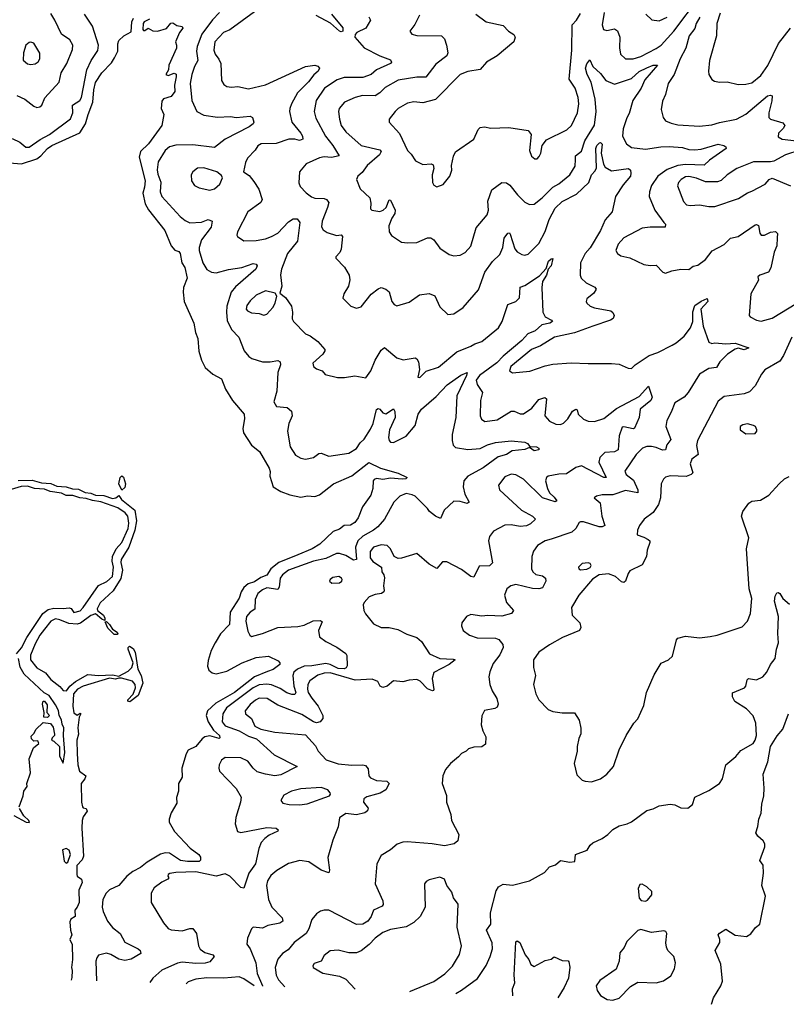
# Model space of a CAD drawing. Extents: x 1603745 to 1745082, y 385868 to 533966.
# Tile 71 of 256: x 1647314 to 1652277, y 388346 to 394719. Entities that reach past the tile are written whole.
import ezdxf

# ---------------------------------------------------------------- set-up
doc = ezdxf.new("R2010")
doc.units = 0

msp = doc.modelspace()

# ---------------------------------------------------------------- linework, layer by layer
at = {"layer": '0CON20XD'}
for points in [[(1651098.5, 394765), (1651085.7, 394685), (1651094, 394655), (1651115, 394649.2), (1651165, 394660), (1651185, 394647.1), (1651200.4, 394605), (1651196.2, 394536.2), (1651204.7, 394494.7), (1651235, 394465.6), (1651284.6, 394465.4), (1651335, 394481.6), (1651435, 394531.8), (1651465.9, 394554.1), (1651549.6, 394645), (1651715, 394867.7)], [(1647265, 393950), (1647315, 393926.5), (1647354.2, 393894.2), (1647375, 393892.9), (1647446.9, 393943.1), (1647506.4, 393975), (1647642.7, 394077.2), (1647658.1, 394115), (1647656.4, 394165), (1647703.3, 394196.7), (1647714.7, 394215), (1647748.7, 394395), (1647775.7, 394454.3), (1647819.9, 394520.1), (1647824.7, 394555), (1647785, 394676.7), (1647732.9, 394755)], [(1647295, 394228.1), (1647348, 394205), (1647405, 394158.8), (1647425, 394150), (1647445, 394154), (1647458, 394165), (1647477.4, 394212.6), (1647568.9, 394315), (1647581.8, 394375), (1647619.6, 394435), (1647655.8, 394525.8), (1647657.5, 394555), (1647637.8, 394587.8), (1647583.5, 394625), (1647542, 394715), (1647515, 394758.5)], [(1648606.6, 394765), (1648562.3, 394717.7), (1648493.8, 394625), (1648463.9, 394546.1), (1648458.3, 394515), (1648467.5, 394455), (1648445, 394416.5), (1648427.5, 394365), (1648418.4, 394305), (1648428.2, 394195), (1648460.5, 394125), (1648505, 394101.5), (1648595, 394087.2), (1648678.8, 394091.2), (1648715, 394086.8), (1648805, 394094.2), (1648822, 394085), (1648830, 394055), (1648825.6, 394045), (1648798.6, 394025), (1648643.9, 393946.1), (1648575, 393891.8), (1648435, 393908.7), (1648325, 393906), (1648282.9, 393895), (1648255, 393872.9), (1648210.1, 393799.9), (1648203.1, 393746.9), (1648208, 393718)], [(1648835, 394769.6), (1648675, 394652.9), (1648634.2, 394635.8), (1648577.9, 394575), (1648571.3, 394521.3), (1648579.6, 394495), (1648604.2, 394464.2), (1648616.4, 394435), (1648620, 394325), (1648635, 394300), (1648655, 394287.1), (1648685, 394282.9), (1648726.9, 394286.9), (1648795, 394271.4), (1648905, 394297.9), (1649165, 394416.6), (1649225.3, 394425.3), (1649245, 394418.6), (1649254.3, 394405), (1649245.6, 394385), (1649217.4, 394362.6), (1649183.6, 394316.4), (1649113.4, 394245), (1649072.8, 394175), (1649062, 394145), (1649060.8, 394125), (1649075.4, 394055), (1649133.5, 393985), (1649145.6, 393965), (1649146, 393945), (1649125, 393936.9), (1649094.6, 393944.6), (1649055.4, 393944.6), (1648975, 393917.1), (1648877.5, 393915), (1648855, 393903.3), (1648837.5, 393875), (1648788, 393822), (1648776, 393795), (1648762.5, 393735), (1648799.7, 393709.7), (1648830.7, 393670.7), (1648861.2, 393621.2), (1648883.3, 393555), (1648874.2, 393535), (1648791.1, 393475), (1648723.1, 393345), (1648720, 393325), (1648724.5, 393314.5), (1648765, 393286.7), (1648845, 393289.6), (1648905, 393301.5), (1648945, 393314.7), (1648985, 393337.5), (1649055, 393409.6), (1649085, 393430), (1649110.6, 393430.6), (1649127, 393407), (1649112.9, 393285), (1649048.5, 393205), (1649008.9, 393105), (1649002, 393068), (1649010.8, 392995), (1648998.3, 392948.3), (1649035, 392920), (1649072.9, 392865), (1649080, 392825), (1649078.3, 392781.7), (1649086.1, 392766.1), (1649163.8, 392685), (1649195, 392672), (1649244.2, 392635), (1649288.6, 392585), (1649289.2, 392575), (1649277.1, 392555), (1649212.5, 392495), (1649216.2, 392475), (1649235, 392460), (1649272.5, 392445), (1649292.3, 392422.3), (1649372.4, 392402.4), (1649417.5, 392402.5), (1649484.3, 392414.3), (1649555, 392400), (1649586.5, 392445), (1649615, 392515.7), (1649655, 392580), (1649675, 392596.7), (1649755, 392530.8), (1649797.3, 392517.3), (1649875, 392530), (1649885, 392523.8), (1649895.7, 392505), (1649902.5, 392455), (1649892.5, 392405), (1649905, 392402.5), (1649945.8, 392444.2), (1650025, 392469.5), (1650145, 392570), (1650235.6, 392605), (1650259.9, 392620.1), (1650305, 392635.5), (1650413.5, 392725), (1650437.7, 392765), (1650473.3, 392875), (1650525, 392895.7), (1650550.7, 392919.3), (1650555, 392987.5), (1650585, 392997.8), (1650678.8, 393061.2), (1650722.3, 393107.7), (1650736.9, 393155), (1650755, 393171.4), (1650765, 393172.5), (1650755, 393126), (1650736, 393105), (1650725, 393066.2), (1650698, 393025), (1650693.8, 392985), (1650701.1, 392825), (1650716.2, 392796.2), (1650757.5, 392775), (1650762.9, 392765), (1650746, 392755), (1650695, 392742.8), (1650651.8, 392705), (1650604, 392686), (1650565, 392641.9), (1650445, 392540.6), (1650403.1, 392496.9), (1650290, 392415), (1650269.6, 392385), (1650275, 392358), (1650310, 392305), (1650297.1, 392255), (1650294.4, 392155), (1650303.5, 392133.5), (1650325, 392117.1), (1650405, 392129.6), (1650495, 392185.6), (1650515, 392184.4), (1650555, 392166.9), (1650575, 392168.1), (1650630.5, 392205), (1650675, 392259.5), (1650714.1, 392274.1), (1650725.6, 392265), (1650714.6, 392155), (1650745, 392120), (1650785, 392100), (1650815, 392099.4), (1650835, 392107.1), (1650862.1, 392135), (1650893.5, 392185), (1650915, 392198), (1650923.6, 392193.6), (1650930.5, 392165), (1650965, 392132.2), (1650995, 392120.5), (1651035, 392119.1), (1651095, 392138.5), (1651177, 392203), (1651325, 392279.4), (1651385, 392347.5), (1651408.8, 392275), (1651399.2, 392255), (1651332, 392198), (1651324.7, 392145), (1651295.3, 392074.7), (1651285, 392070.8), (1651225, 392084), (1651215, 392080.5), (1651195.9, 392025), (1651188.3, 391935), (1651165, 391921.5), (1651102.9, 391917.1), (1651069.1, 391885), (1651064.1, 391855), (1651110.6, 391755), (1651095, 391755.5), (1650950.9, 391830.9), (1650915, 391821.2), (1650855, 391778.4), (1650805, 391778.1), (1650736.2, 391763.8), (1650723.5, 391755), (1650717.9, 391735), (1650730, 391685), (1650745, 391656.5), (1650775, 391628.2), (1650792, 391605), (1650781.2, 391598.8), (1650698.5, 391625), (1650575.7, 391745), (1650525, 391772.9), (1650495, 391778.1), (1650455, 391760), (1650414, 391705), (1650421.2, 391675), (1650562.5, 391545), (1650634, 391505), (1650653.3, 391485), (1650621.9, 391455), (1650595, 391441.8), (1650555, 391439), (1650495, 391450), (1650455, 391446.1), (1650380.9, 391409.1), (1650356.4, 391373.6), (1650349.4, 391345), (1650375, 391202.5), (1650355, 391184.3), (1650288.8, 391181.2), (1650255, 391110), (1650235, 391114.4), (1650175, 391160.4), (1650079.4, 391209.4), (1650051.2, 391208.8), (1650015, 391166.2), (1649965, 391194.3), (1649885, 391264.2), (1649785, 391232.7), (1649765, 391232.2), (1649739.2, 391245), (1649714.4, 391295), (1649692, 391315), (1649655, 391320), (1649605.6, 391305), (1649583, 391277), (1649582.9, 391235), (1649600.9, 391210.9), (1649655.7, 391175), (1649658.8, 391145), (1649672, 391125), (1649675.6, 391105.6), (1649670, 391055), (1649674.3, 391025), (1649670.8, 391015), (1649655.4, 391004.6), (1649615, 390997.5), (1649577.4, 390982.6), (1649543.2, 390946.8), (1649538.1, 390931.9), (1649542.5, 390895), (1649552.4, 390872.4), (1649605, 390808), (1649654.5, 390784.5), (1649705.8, 390784.2), (1649761.7, 390771.7), (1649820.9, 390740.9), (1649885, 390720.4), (1649915.6, 390695), (1649967.1, 390615), (1650033.3, 390583.3), (1650120.5, 390580.5), (1650133.3, 390575), (1650095, 390545.6), (1649996.2, 390493.8), (1649985.4, 390455), (1649995.6, 390384.4), (1649993.9, 390376.1), (1649985.7, 390374.3), (1649955, 390388.2), (1649907.4, 390437.4), (1649885, 390448.4), (1649835, 390444.6), (1649795, 390432.1), (1649735, 390438.5), (1649694, 390405), (1649665, 390396.7), (1649647.5, 390405), (1649633.1, 390435), (1649595, 390450.3), (1649485, 390443.9), (1649325, 390490.9), (1649285, 390488.2), (1649245, 390476.3), (1649191.5, 390438.5), (1649179.7, 390415), (1649176.8, 390385), (1649181.9, 390365), (1649205, 390326.5), (1649246.5, 390275), (1649275.6, 390215), (1649276.9, 390195), (1649260, 390175), (1649235, 390168.5), (1649215, 390174.4), (1649141.3, 390221.3), (1648985, 390281.8), (1648915.7, 390325), (1648865, 390327), (1648839.6, 390315), (1648805, 390287.2), (1648774.5, 390244.5), (1648776.6, 390226.6), (1648815.5, 390195), (1648836.2, 390146.2), (1648875, 390127.6), (1648965, 390106.6), (1649165, 390089.2), (1649229.3, 390019.3), (1649245.6, 389985), (1649297.4, 389927.4), (1649375, 389903.2), (1649465, 389892.7), (1649535, 389896.9), (1649552.1, 389892.1), (1649569.7, 389869.7), (1649574.3, 389825), (1649585, 389810.8), (1649625, 389794.4), (1649690.5, 389790.5), (1649705.8, 389775.8), (1649683.3, 389735), (1649647.3, 389712.7), (1649623.7, 389706.3), (1649560.3, 389689.7), (1649541.2, 389675), (1649540, 389655), (1649570, 389615), (1649565, 389597.5), (1649547.5, 389585), (1649495, 389572.9), (1649425, 389581.2), (1649385, 389552.5), (1649375.7, 389494.3), (1649341.6, 389408.4), (1649308.5, 389295), (1649319.4, 389215), (1649315, 389196.7), (1649265, 389213.1), (1649185, 389267.3), (1649126.8, 389276.8), (1649055, 389257.5), (1648977.9, 389212.1), (1648940.3, 389179.7), (1648918.9, 389145), (1648912.7, 389115), (1648925, 389023.3), (1648946.2, 388975), (1649013.5, 388905), (1649016.7, 388885), (1648998.8, 388871.2), (1648920, 388855), (1648885, 388838.9), (1648825.7, 388844.3), (1648814.2, 388835), (1648808.3, 388818.3), (1648788.6, 388775), (1648784.3, 388735), (1648805.3, 388705.3), (1648842.9, 388615), (1648850.8, 388545), (1648886.9, 388465), (1648886.8, 388463)], [(1649333.1, 394755), (1649405.8, 394665.8), (1649405, 394644.4), (1649395, 394639.7), (1649385, 394644.8), (1649325.6, 394695.6), (1649234.2, 394745.8)], [(1649902.1, 394747.9), (1649872.3, 394687.7), (1649840, 394645), (1649853.3, 394625), (1649885.5, 394615.5), (1650045.8, 394615), (1650063.5, 394595), (1650077.3, 394555), (1650085.7, 394505), (1650078.6, 394485), (1650008.3, 394431.7), (1649942.5, 394347.5), (1649884.2, 394345.8), (1649763.4, 394326.6), (1649680.6, 394279.4), (1649645.2, 394244.8), (1649615, 394225.4), (1649532.3, 394227.7), (1649485, 394216.2), (1649416, 394185), (1649381.4, 394145), (1649378.1, 394125), (1649383.8, 394075), (1649396, 394035), (1649425, 393993.6), (1649523.7, 393903.7), (1649645, 393876), (1649654.5, 393865), (1649644.4, 393845), (1649563.6, 393775), (1649530.4, 393729.6), (1649503.8, 393705), (1649494, 393685), (1649518, 393625), (1649580.8, 393565), (1649587.9, 393532.1), (1649584.2, 393495), (1649593.3, 393485), (1649645, 393476.5), (1649666.9, 393485), (1649686.5, 393503.5), (1649705, 393552.5), (1649715, 393550.8), (1649745.3, 393485), (1649742.7, 393465), (1649722.9, 393435), (1649704.4, 393385), (1649706.9, 393345), (1649721.3, 393321.3), (1649785, 393278), (1649825, 393274.2), (1649884.1, 393275.9), (1649955, 393308), (1649975, 393307.5), (1649994.4, 393294.4), (1650035, 393240.8), (1650095, 393200), (1650125, 393190), (1650165, 393194.2), (1650197.8, 393212.2), (1650235, 393254), (1650269.4, 393370.6), (1650340.6, 393455), (1650349.4, 393485), (1650344.3, 393545), (1650371.5, 393618.5), (1650435, 393666), (1650465, 393662.9), (1650488.1, 393648.1), (1650535.8, 393585), (1650585, 393538), (1650615, 393522), (1650645, 393525.8), (1650696.9, 393565), (1650764.8, 393635.2), (1650805, 393655.5), (1650875.8, 393714.2), (1650909.9, 393770.1), (1650911.8, 393815), (1650912.5, 393837.5), (1650952, 393868), (1650971.9, 393935), (1651034.4, 394035.6), (1651046.3, 394125), (1651038.8, 394205), (1651013.8, 394315), (1650988.5, 394365), (1650976.9, 394405), (1650985, 394433.3), (1651005, 394460), (1651025.6, 394415), (1651075, 394370.8), (1651107.9, 394325), (1651165, 394300.5), (1651275, 394337.8), (1651325, 394382.6), (1651375, 394408.1), (1651415, 394424), (1651443.3, 394425), (1651360.3, 394329.7), (1651337.4, 394275), (1651283.6, 394196.4), (1651259.2, 394110.8), (1651244.5, 394084.5), (1651221.5, 394011.5), (1651216.9, 393965), (1651243.3, 393915), (1651275, 393891.5), (1651365, 393880), (1651465, 393896.8), (1651518.5, 393898.5), (1651605, 393891.6), (1651645, 393879.2), (1651685, 393876.9), (1651725, 393881.5), (1651835, 393913.2), (1651873.3, 393905), (1651886.2, 393895), (1651888.8, 393885), (1651779.8, 393810.2), (1651745, 393778.2), (1651625, 393780.7), (1651574.5, 393775.5), (1651505, 393748.6), (1651446, 393705), (1651404, 393645), (1651390.8, 393605), (1651389.1, 393575), (1651425.6, 393485), (1651485, 393407.1), (1651494, 393395), (1651492.5, 393375), (1651395, 393375.3), (1651345, 393368.9), (1651225, 393306.8), (1651188.2, 393265), (1651173.3, 393225), (1651185, 393206), (1651205, 393191.4), (1651265, 393177.8), (1651355, 393134.5), (1651395, 393127.8), (1651435, 393129.2), (1651477.5, 393085), (1651495, 393078.8), (1651535, 393093.8), (1651595, 393104.2), (1651645, 393102.9), (1651675, 393124.4), (1651705, 393129.4), (1651755, 393166.9), (1651797.3, 393222.7), (1651875, 393264.4), (1651915, 393304.4), (1651965.8, 393315), (1652075, 393391.9), (1652085, 393394.2), (1652096.4, 393386.4), (1652105, 393337.5), (1652115, 393324), (1652135, 393324.2), (1652174.2, 393344.2), (1652208.1, 393348.1), (1652220.8, 393335), (1652217.9, 393307.9)], [(1650266, 394755), (1650335, 394704.4), (1650445, 394681.4), (1650478.8, 394645), (1650512.7, 394622.7), (1650522.5, 394605), (1650512.2, 394575), (1650405.3, 394484.7), (1650335.8, 394445), (1650295, 394397.1), (1650215, 394384.5), (1650165, 394363.3), (1650005, 394202), (1649925, 394181.1), (1649865, 394186.7), (1649825, 394178.1), (1649764, 394145), (1649744.6, 394125.4), (1649706.2, 394075), (1649706.7, 394055), (1649772.1, 393982.1), (1649825, 393872), (1649848.3, 393848.3), (1649875.6, 393805.6), (1649925, 393782.5), (1649976.9, 393786.9), (1649990.5, 393780.5), (1649994.4, 393755), (1649984.4, 393715), (1649986, 393665), (1649995, 393648.8), (1650015, 393636.7), (1650055, 393652), (1650098, 393705), (1650111.2, 393745), (1650110, 393775), (1650123.1, 393835), (1650136.4, 393863.6), (1650253.6, 393946.4), (1650282.5, 394007.5), (1650295, 394021.2), (1650324.1, 394025.9), (1650365, 394015.7), (1650481.2, 394021.2), (1650605, 394001.2), (1650625.7, 393975), (1650615, 393872.5), (1650627.5, 393835), (1650648.3, 393818.3), (1650665, 393819.2), (1650677, 393833), (1650687.5, 393855), (1650696.9, 393905), (1650725, 393941.9), (1650855.7, 394005), (1650885.5, 394035), (1650925.4, 394115), (1650934.6, 394175), (1650929.1, 394215), (1650911.2, 394275), (1650871.8, 394335), (1650887.9, 394522.1), (1650891.3, 394685), (1650918.5, 394715), (1650945, 394758)], [(1651367.5, 394755), (1651407, 394717), (1651455, 394711.9), (1651505, 394735.6)], [(1651848, 394762), (1651827.3, 394695), (1651825.6, 394615), (1651778.9, 394455), (1651772.5, 394385), (1651775.8, 394365), (1651795, 394331.2), (1651811.2, 394321.2), (1651845, 394314), (1651895, 394315.6), (1651965, 394300), (1652015, 394301.1), (1652055, 394311.1), (1652112.4, 394357.6), (1652158.6, 394421.4), (1652227.1, 394565), (1652304.5, 394665)], [(1647248.3, 393791.7), (1647325, 393785.3), (1647425, 393819), (1647451.4, 393838.6), (1647493.8, 393885), (1647522.5, 393905), (1647704.1, 393985.9), (1647741, 394045), (1647756.4, 394105), (1647787, 394185), (1647793.3, 394265), (1647805, 394312), (1647845, 394374.2), (1647909.3, 394440.7), (1647927.9, 394472.1), (1647948.8, 394515), (1647948.3, 394561.7), (1647956.4, 394583.6), (1647987.5, 394615), (1648035, 394640), (1648039.2, 394705), (1648051.1, 394728.9)], [(1648155, 394721.5), (1648119.2, 394705), (1648113.3, 394695), (1648112.2, 394655), (1648115, 394648.8), (1648125, 394648.8), (1648145, 394664), (1648175, 394646), (1648206.4, 394643.6), (1648265, 394662.5), (1648293.3, 394696.7), (1648305, 394697.5), (1648332, 394682), (1648366.7, 394675), (1648370, 394665), (1648347.5, 394635), (1648322.5, 394575), (1648330, 394555), (1648328.8, 394535), (1648280, 394425), (1648277.5, 394395), (1648260, 394365), (1648275, 394357.5), (1648315, 394372.5), (1648326.1, 394366.1), (1648328, 394348), (1648316.9, 394295), (1648319.2, 394255), (1648295, 394222.5), (1648245, 394206.7), (1648235, 394192.5), (1648230, 394145), (1648247.5, 394105), (1648233.8, 394035), (1648148.9, 393915), (1648095.3, 393865), (1648088.3, 393828.3), (1648125.9, 393675), (1648122.7, 393635), (1648111.2, 393595), (1648127.2, 393527.2), (1648148.3, 393488.3), (1648254.5, 393355), (1648293.8, 393255), (1648317.5, 393227.5), (1648345, 393217.8), (1648353.6, 393205), (1648364.5, 393145), (1648382.9, 393115), (1648398.8, 393045), (1648373.9, 392986.1), (1648371.2, 392955), (1648378.8, 392895), (1648441.2, 392755), (1648452.5, 392695), (1648467.1, 392655), (1648473.8, 392573.8), (1648491.1, 392515), (1648515, 392466.7), (1648565, 392424.2), (1648620, 392395), (1648647.3, 392327.3), (1648691.4, 392255), (1648767.1, 392165), (1648769.4, 392135), (1648757.7, 392072.3), (1648762.5, 392045), (1648815, 391965.8), (1648865.6, 391925), (1648928.9, 391815), (1648935.6, 391795), (1648934.4, 391765), (1648955, 391696.2), (1649003.8, 391665), (1649062.7, 391642.7), (1649135, 391629.4), (1649176.4, 391636.4), (1649225, 391632.2), (1649255, 391643.5), (1649345, 391714.4), (1649465, 391766.4), (1649575, 391853.8), (1649650, 391815), (1649765, 391783.4), (1649822, 391755), (1649812.9, 391747.1), (1649790, 391745), (1649715, 391751.1), (1649665, 391743.1), (1649625, 391749.2), (1649608.3, 391741.7), (1649602.5, 391735), (1649600, 391685), (1649587.9, 391642.1), (1649532.9, 391565), (1649504.2, 391495), (1649484, 391465), (1649455, 391448.1), (1649415, 391444.4), (1649385, 391420.8), (1649342.9, 391407.1), (1649256.8, 391323.2), (1649206.5, 391293.5), (1649114.8, 391254.8), (1648992.1, 391205), (1648939.2, 391165), (1648915, 391122.5), (1648875, 391108.8), (1648835, 391081.1), (1648792.9, 391067.1), (1648765.4, 391044.6), (1648747.5, 391015), (1648734.4, 390975), (1648677.4, 390885), (1648672.8, 390805), (1648615, 390743.8), (1648578.5, 390685), (1648554.1, 390635), (1648535, 390571.4), (1648530.6, 390535), (1648538.7, 390508.7), (1648560.4, 390490.4), (1648585.4, 390485.4), (1648655, 390502.6), (1648753.5, 390555), (1648845, 390590.4), (1648925, 390598.6), (1648988.3, 390568.3), (1648998.8, 390555), (1648998, 390545), (1648955, 390512.5), (1648919.2, 390500.8), (1648834.4, 390465.6), (1648705, 390363.8), (1648584.1, 390295.9), (1648529.2, 390245), (1648521.9, 390215), (1648533.3, 390175), (1648569.6, 390119.6), (1648607.5, 390085), (1648609.3, 390070.7), (1648605, 390065.6), (1648545, 390082.9), (1648512.5, 390077.5), (1648495, 390064.6), (1648455, 390015.5), (1648405, 389990), (1648392.3, 389967.7), (1648363.8, 389875), (1648366.2, 389815), (1648342, 389775), (1648341.2, 389725), (1648330, 389685), (1648332, 389648), (1648293.8, 389585), (1648281.2, 389545), (1648281.2, 389525), (1648316, 389465), (1648416.7, 389356.7), (1648474.4, 389315), (1648485, 389297.5), (1648485, 389278), (1648475, 389271.1), (1648401.2, 389271.2), (1648355, 389276.2), (1648284.5, 389324.5), (1648255, 389326.2), (1648225, 389317.7), (1648138.2, 389265), (1648095, 389231.2), (1648045.5, 389205), (1648008.2, 389175), (1647955.6, 389115), (1647895, 389085.8), (1647873.8, 389065), (1647852.9, 389025), (1647848.2, 388975), (1647855, 388946.2), (1647883.1, 388885), (1647915, 388842.9), (1647964.7, 388804.7), (1647995, 388747.5), (1648080, 388705), (1648094.1, 388694.1), (1648098.8, 388675), (1648035, 388638.8), (1647995, 388630.3), (1647955, 388637.8), (1647905, 388667.3), (1647875, 388677.1), (1647825, 388664.2), (1647812.4, 388647.6), (1647807.8, 388625), (1647810.9, 388497.6)], [(1649575, 394737.8), (1649585.6, 394715), (1649555.8, 394664.2), (1649495.8, 394635), (1649485, 394623.3), (1649483.6, 394605), (1649545, 394537.8), (1649645.2, 394485.2), (1649715, 394458), (1649720, 394445), (1649714.2, 394435), (1649623.3, 394395), (1649588.8, 394365), (1649535.3, 394344.7), (1649415, 394344), (1649369.6, 394330.4), (1649287.9, 394275), (1649233.8, 394195), (1649220.4, 394125), (1649230.6, 394080.6), (1649292.8, 393965), (1649342, 393905), (1649383, 393837), (1649333.1, 393826.9), (1649285, 393830.6), (1649255, 393825.8), (1649169.2, 393785), (1649126, 393735), (1649122.1, 393662.1), (1649130, 393640), (1649168.3, 393598.3), (1649202.7, 393572.7), (1649225, 393564.6), (1649285, 393562.4), (1649299.5, 393555), (1649315.6, 393535), (1649307.4, 393502.6), (1649271.6, 393415), (1649267.8, 393377.8), (1649279.5, 393359.5), (1649305, 393341.8), (1649365, 393322.7), (1649395.9, 393325.9), (1649404.2, 393315), (1649396.2, 393233.8), (1649387.1, 393212.9), (1649360, 393185), (1649360, 393175), (1649417.4, 393117.4), (1649447.5, 393065), (1649450.6, 393035), (1649443.3, 392995), (1649412.5, 392945), (1649406.1, 392916.1), (1649456.7, 392865), (1649495, 392850.8), (1649525, 392860), (1649588.5, 392941.5), (1649635, 392977.5), (1649655, 392984.4), (1649685, 392974.2), (1649705, 392957.5), (1649723.3, 392895), (1649738, 392875), (1649755, 392865.8), (1649835, 392891.4), (1649902.4, 392937.6), (1649965, 392947.5), (1650001.7, 392931.7), (1650035, 392860), (1650085, 392810.8), (1650125, 392814.2), (1650185.8, 392855), (1650285, 392970), (1650325.2, 393084.8), (1650375, 393154.4), (1650421.7, 393198.3), (1650442.5, 393245), (1650450.8, 393305), (1650475, 393336.2), (1650485, 393340), (1650490.3, 393330.3), (1650518.8, 393235), (1650535, 393215.6), (1650565, 393200), (1650585, 393194.2), (1650605, 393201.4), (1650675, 393270.6), (1650715, 393348.6), (1650741.9, 393425), (1650781.5, 393498.5), (1650825, 393542.3), (1650919.5, 393590.5), (1650998.7, 393665), (1651015.5, 393715), (1651039.8, 393740.3), (1651049, 393761), (1651044.7, 393885.3), (1651050.9, 393905), (1651067.8, 393922.2), (1651075, 393924.2), (1651085, 393912.5), (1651078.9, 393855), (1651094, 393784), (1651104.4, 393765), (1651145, 393740), (1651255, 393755.5), (1651268.8, 393745), (1651271.2, 393725), (1651267.5, 393705), (1651220.2, 393649.8), (1651171.9, 393575), (1651148.8, 393475), (1651105, 393423.3), (1651074.4, 393355), (1651007.1, 393242.9), (1650975, 393205.6), (1650944.6, 393145), (1650943.1, 393065), (1650949.4, 393045), (1650981.4, 393015), (1651038.3, 392988.3), (1651045.7, 392975), (1651030.5, 392949.5), (1650985, 392912.5), (1650981.2, 392895), (1650986.2, 392885), (1651006.2, 392865), (1651035, 392853.3), (1651140, 392835), (1651155, 392823.3), (1651162, 392805), (1651156, 392785), (1651138.8, 392775), (1651025.2, 392734.8), (1650905, 392691.1), (1650775.3, 392664.7), (1650685, 392608.8), (1650628.1, 392585), (1650493.3, 392475), (1650484.2, 392445), (1650505, 392432.2), (1650616, 392444), (1650715, 392477.9), (1650765, 392488.8), (1650885, 392498.2), (1650995, 392492.5), (1651145, 392494.4), (1651195, 392488.6), (1651253, 392463), (1651275, 392462), (1651298.8, 392485), (1651390, 392545), (1651445, 392563.8), (1651538.1, 392611.9), (1651565, 392626.4), (1651615, 392670.4), (1651655.8, 392724.2), (1651671.3, 392765), (1651672.4, 392827.6), (1651685, 392868), (1651725, 392897.5), (1651765, 392913.3), (1651770, 392895), (1651724.3, 392845), (1651738.6, 392735), (1651775, 392630.8), (1651795, 392622.7), (1651815, 392627.3), (1651885, 392620.4), (1651945.3, 392625.3), (1652033.8, 392595), (1652005, 392581.1), (1651965, 392591.8), (1651945, 392587.1), (1651896.5, 392555), (1651847.8, 392505), (1651825, 392467.5), (1651775, 392460.7), (1651715.9, 392424.1), (1651642.5, 392305), (1651615, 392276.7), (1651555, 392238), (1651532.1, 392177.9)], [(1651716.4, 394735), (1651694.1, 394695), (1651685, 394660.8), (1651649.3, 394615), (1651625.7, 394534.3), (1651589.3, 394465), (1651552.1, 394365), (1651512.9, 394305), (1651494.5, 394235.5), (1651475, 394192.5), (1651467.3, 394137.3), (1651480, 394085), (1651495, 394064), (1651531.2, 394048.8), (1651575, 394037.8), (1651715, 394030), (1651795, 394037.9), (1651845, 394053.8), (1651955, 394075.4), (1652015, 394108), (1652155, 394227.1), (1652175, 394231.2), (1652186, 394226), (1652184, 394194), (1652163.8, 394116.2), (1652164.4, 394085), (1652175, 394074.4), (1652255, 394050.6), (1652267.1, 394035), (1652257.8, 394015), (1652225.7, 393985), (1652225, 393961.2), (1652250, 393945), (1652344.2, 393934.2)], [(1647385, 394428.8), (1647415, 394433.3), (1647434.2, 394445.8), (1647444.2, 394465), (1647445, 394502.5), (1647405, 394566.2), (1647385, 394573.8), (1647375, 394571.2), (1647353.8, 394555), (1647339.4, 394505), (1647337.1, 394457.1), (1647365, 394434), (1647385, 394428.8)], [(1652364.3, 393875), (1652272.9, 393845), (1652197.2, 393802.8), (1652175, 393797.8), (1652065, 393798.1), (1651956.1, 393756.1), (1651894, 393715), (1651855, 393678.6), (1651831.5, 393668.5), (1651755, 393668.8), (1651695, 393693.8), (1651645, 393704.6), (1651625, 393700.9), (1651597.5, 393685), (1651580, 393665), (1651573.6, 393643.6), (1651611.4, 393541.4), (1651630.6, 393520.6), (1651655, 393516.5), (1651715, 393521.5), (1651775, 393508.9), (1651815, 393510.6), (1651968, 393562), (1652025, 393598), (1652055, 393608), (1652141.2, 393655), (1652165.5, 393684.5), (1652185, 393692.5), (1652305, 393644.2)], [(1648545, 393615.8), (1648575, 393624.2), (1648608.6, 393655), (1648626, 393695), (1648621.2, 393711.2), (1648591.2, 393735), (1648505, 393760), (1648465, 393757.1), (1648434, 393735), (1648424.2, 393715), (1648426.7, 393675), (1648446.7, 393645), (1648475, 393630.8), (1648545, 393615.8)], [(1648208, 393718), (1648227, 393667), (1648222.8, 393605), (1648233.2, 393575), (1648351.9, 393445), (1648385, 393418.5), (1648415, 393404.6), (1648491.5, 393408.5), (1648535, 393425.5), (1648560, 393415), (1648552.7, 393375), (1648490.4, 393295), (1648475.5, 393244.5), (1648475.6, 393225), (1648500.4, 393145), (1648525, 393102.7), (1648555, 393084.6), (1648585, 393080.7), (1648665, 393102.2), (1648752, 393115), (1648825, 393140), (1648845, 393135.5), (1648852.2, 393125), (1648842.7, 393105), (1648710.4, 392989.6), (1648684, 392955), (1648655.8, 392865), (1648652.4, 392825), (1648657.4, 392772.6), (1648685, 392712.9), (1648733.3, 392665), (1648767.8, 392575), (1648798.1, 392538.1), (1648816.2, 392526.2), (1648885, 392503.6), (1648935, 392503.6), (1648985, 392513.5), (1649000.6, 392505), (1649001.9, 392485), (1648985.5, 392434.5), (1648978.8, 392315), (1648958.8, 392245), (1648977.5, 392215), (1649045, 392208.6), (1649074, 392185), (1649077.1, 392155), (1649055.7, 392105), (1649048.6, 392055), (1649064, 391955), (1649099.7, 391899.7), (1649135, 391880.6), (1649165, 391874.4), (1649216.7, 391885), (1649250, 391910), (1649265, 391914.2), (1649315.7, 391894.3), (1649445, 391912.2), (1649495, 391944.4), (1649519.2, 391980.8), (1649545, 392004.5), (1649585, 392068.9), (1649602.1, 392105), (1649625, 392196.7), (1649635, 392202), (1649645, 392197.5), (1649665, 392174.5), (1649685, 392168.2), (1649735, 392200), (1649743, 392183), (1649745.3, 392145), (1649709.1, 392065), (1649701.8, 392015), (1649705.8, 391995), (1649715, 391984.3), (1649735, 391982.9), (1649815, 392023.3), (1649875, 392091.8), (1649893.8, 392165), (1649915, 392197.5), (1650010.8, 392279.2), (1650082.5, 392355), (1650170.9, 392419.1), (1650210, 392435), (1650207.4, 392415), (1650143.1, 392285), (1650137.6, 392145), (1650114.7, 392035), (1650114, 391995), (1650119.5, 391965), (1650135, 391950), (1650215, 391935.9), (1650295, 391944.1), (1650342.4, 391967.6), (1650395, 391981.9), (1650495, 391993.3), (1650585, 391983.8), (1650601.5, 391975), (1650615.6, 391955.6), (1650660, 391955), (1650674.4, 391945), (1650676, 391935), (1650645, 391928.5), (1650615, 391950), (1650585, 391936.7), (1650501.8, 391928.2), (1650465.6, 391905), (1650411.2, 391888.8), (1650315, 391818.3), (1650214.7, 391765), (1650189.8, 391735), (1650185.8, 391695), (1650196.8, 391646.8), (1650223.8, 391595), (1650212, 391588), (1650165, 391600), (1650125, 391601.4), (1650062.7, 391545), (1650039.3, 391490.7), (1650005.6, 391505), (1649968.1, 391535), (1649955, 391554), (1649875, 391633.8), (1649855, 391643.8), (1649815, 391651.5), (1649775, 391635.5), (1649735.6, 391595), (1649675.6, 391485), (1649633, 391437), (1649605.6, 391415), (1649534.8, 391375.2), (1649504, 391345), (1649488.1, 391305), (1649495, 391224.4), (1649475, 391220.5), (1649425, 391250), (1649385, 391262.9), (1649365, 391262.8), (1649295, 391231.7), (1649215.2, 391214.8), (1649055, 391155.8), (1649014.4, 391125.6), (1648999.6, 391105), (1648994, 391046), (1648985, 391031.1), (1648915, 391040.6), (1648885, 391028.4), (1648856.2, 391005), (1648838.7, 390965), (1648836.2, 390903.8), (1648805, 390883.3), (1648782.7, 390855), (1648777.3, 390825), (1648791.8, 390761.8), (1648804.2, 390734.2), (1648815, 390726.7), (1648885, 390745.4), (1648985, 390783.8), (1649115, 390791.1), (1649155, 390800.4), (1649212.9, 390827.1), (1649260.7, 390830.7), (1649272.3, 390822.3), (1649248.5, 390765), (1649255.6, 390725), (1649295.7, 390695), (1649366.9, 390656.9), (1649425, 390616.2), (1649432.7, 390602.7), (1649434, 390536), (1649426.8, 390523.2), (1649415, 390517.4), (1649375, 390519.7), (1649324.8, 390545.2), (1649295, 390550.8), (1649205, 390536.4), (1649154.8, 390535.2), (1649111.5, 390515), (1649087.9, 390495), (1649081.4, 390475), (1649087.8, 390405), (1649102.2, 390365), (1649095, 390352), (1649075, 390351.9), (1649042.9, 390362.9), (1649000.6, 390390.6), (1648945, 390414.2), (1648915, 390418.9), (1648865, 390412.8), (1648825, 390394.1), (1648652.2, 390265), (1648628.4, 390225), (1648625.2, 390175), (1648645, 390149.2), (1648735, 390115.8), (1648795, 390080.4), (1648847.7, 390065), (1648960.6, 389960.6), (1649110, 389885), (1649005, 389831.3), (1648965, 389825.3), (1648904.7, 389834.7), (1648851.4, 389851.4), (1648825, 389874.4), (1648790.4, 389920.4), (1648745, 389941.6), (1648645, 389943.1), (1648620, 389925), (1648605.5, 389895), (1648602.7, 389875), (1648608.1, 389855), (1648715, 389743.3), (1648746.8, 389686.8), (1648744.4, 389655), (1648712.9, 389555), (1648710, 389515), (1648725, 389463.3), (1648745, 389458.8), (1648915, 389491.1), (1648975, 389485.6), (1648988, 389475), (1648985, 389467.5), (1648928.5, 389441.5), (1648900.2, 389419.7), (1648877.8, 389392.2), (1648861.8, 389355), (1648840.2, 389255), (1648798.4, 389195), (1648765, 389098), (1648745, 389101.1), (1648674.4, 389175), (1648645, 389189.3), (1648585, 389175.9), (1648455, 389203.5), (1648325, 389200), (1648285, 389192), (1648276.2, 389185), (1648274, 389175), (1648280, 389165), (1648273.8, 389155), (1648235, 389136.2), (1648185, 389100.8), (1648165.7, 389065), (1648166, 389005), (1648245, 388873.3), (1648275.5, 388835.5), (1648295, 388827.8), (1648365, 388820.5), (1648415, 388837.1), (1648435.5, 388835.5), (1648458.9, 388805), (1648470.5, 388725), (1648481.8, 388701.8), (1648512.1, 388682.1), (1648565, 388665.6), (1648572.9, 388655), (1648545, 388621.8), (1648515, 388611.3), (1648455, 388609.5), (1648365, 388618.8), (1648335, 388612.5), (1648234.1, 388565.9), (1648175.7, 388515), (1648156.9, 388486.4)], [(1652217.9, 393307.9), (1652215.4, 393255), (1652198.1, 393215), (1652177.7, 393112.3), (1652162.5, 393085), (1652105, 393066.2), (1652092.5, 393055), (1652097, 393033), (1652046.5, 392943.5), (1652036.7, 392805), (1652043.3, 392795), (1652084.5, 392774.5), (1652115, 392766.9), (1652185, 392786.7), (1652394.7, 392915.3)], [(1648895, 392805.5), (1648915, 392812.7), (1648953.6, 392855), (1648968.8, 392885), (1648978.8, 392928.8), (1648968, 392948), (1648905, 392964.5), (1648845.7, 392935), (1648805, 392898.1), (1648785, 392868.8), (1648780.8, 392845), (1648788, 392835), (1648815, 392821.2), (1648865, 392816.4), (1648895, 392805.5)], [(1652313.3, 392665), (1652259.4, 392545), (1652235, 392509.2), (1652137.3, 392452.7), (1652116, 392425), (1652075, 392348.8), (1652039.5, 392310.5), (1652005, 392296.4), (1651875, 392280.6), (1651835, 392249.2), (1651702.7, 391995), (1651696.2, 391963.8), (1651706.9, 391905), (1651666, 391875), (1651654.2, 391845), (1651671.4, 391785), (1651662, 391775), (1651627.9, 391762.1), (1651525, 391766.5), (1651495, 391756.9), (1651481.4, 391745), (1651466.7, 391715), (1651462.7, 391625), (1651449.9, 391580.1), (1651415, 391529.5), (1651357.1, 391485), (1651327.1, 391445), (1651313.3, 391415), (1651312, 391385), (1651355, 391369.5), (1651383.8, 391355), (1651393.8, 391345), (1651394, 391335), (1651376.1, 391286.1), (1651371.4, 391245), (1651345, 391190), (1651265, 391152), (1651252.5, 391135), (1651235.6, 391084.4), (1651225, 391076.2), (1651210.9, 391080.9), (1651171.2, 391115), (1651125, 391132.9), (1651065, 391126.2), (1651022.6, 391097.4), (1650934.3, 390995), (1650885.7, 390915), (1650890.8, 390865), (1650941.2, 390815), (1650946, 390785), (1650938, 390765), (1650828.9, 390721.1), (1650745, 390672.9), (1650676, 390625), (1650640.8, 390575), (1650640.8, 390525), (1650652.9, 390475), (1650639.4, 390415), (1650655.6, 390355.6), (1650675, 390316.7), (1650735, 390253.8), (1650765, 390240), (1650825, 390232.9), (1650905, 390232.5), (1650936.2, 390185), (1650947, 390133), (1650947, 390097), (1650933.6, 390066.4), (1650922.5, 390015), (1650923.6, 389983.6), (1650904.3, 389905), (1650921.7, 389831.7), (1650955, 389796), (1650975, 389789.2), (1651015, 389786), (1651075, 389805.8), (1651115, 389836), (1651157.5, 389885), (1651196.1, 389993.9), (1651240, 390085), (1651290, 390165), (1651316.1, 390193.9), (1651355, 390280), (1651372.5, 390365), (1651421.7, 390478.3), (1651466.1, 390553.9), (1651514.1, 390575.9), (1651540.5, 390599.5), (1651565.9, 390704.1), (1651573.8, 390715), (1651625, 390728.1), (1651715, 390718.9), (1651783.6, 390726.4), (1651830, 390735), (1651990.3, 390789.7), (1652025, 390826.2), (1652044.3, 390875), (1652053.1, 390973.1), (1652035.7, 391035), (1652020, 391295), (1652034.1, 391365.9), (1651986.2, 391505), (1651996.2, 391535), (1652035, 391590.6), (1652055, 391603.1), (1652110.9, 391609.1), (1652165, 391642), (1652230, 391715), (1652265, 391746.2), (1652295, 391761.2)], [(1651532.1, 392177.9), (1651504.3, 392125), (1651497.5, 392085), (1651529.1, 392000.9), (1651502.7, 391967.2), (1651495.5, 391935), (1651475, 391933.1), (1651435, 391950.3), (1651404.1, 391955.9), (1651375, 391955.3), (1651346, 391945), (1651305.7, 391905), (1651232.4, 391797.6), (1651240.6, 391775), (1651287.9, 391737.9), (1651315.8, 391675), (1651315, 391656), (1651235, 391671.7), (1651155, 391643.6), (1651085, 391642.9), (1651047.5, 391635), (1651034, 391625), (1651072.5, 391592.5), (1651083.5, 391505), (1651103.3, 391445), (1651084.3, 391435.7), (1651065, 391436.9), (1650965, 391467.8), (1650945, 391468.6), (1650935, 391463.8), (1650914.4, 391425), (1650888.8, 391401.2), (1650755, 391357.1), (1650715, 391346.5), (1650665.4, 391314.6), (1650640.9, 391279.1), (1650630, 391245), (1650628.5, 391165), (1650635.4, 391145), (1650655, 391128.2), (1650699.6, 391119.6), (1650717.5, 391105), (1650720, 391085), (1650698.9, 391041.1), (1650675.4, 391034.6), (1650635, 391037.3), (1650525, 391062.5), (1650494.7, 391055.3), (1650466.7, 391035), (1650452.7, 390995), (1650465, 390947.5), (1650510, 390895), (1650498, 390875), (1650435, 390859.2), (1650345, 390862.9), (1650305, 390857.1), (1650235, 390868.8), (1650206.7, 390855), (1650176.1, 390813.9), (1650173.3, 390795), (1650186, 390765), (1650225, 390734.3), (1650275, 390717.1), (1650395, 390716), (1650416.4, 390706.4), (1650442.5, 390675), (1650443.1, 390655), (1650422.4, 390607.6), (1650378.9, 390551.1), (1650356.8, 390496.8), (1650350.4, 390465), (1650356.9, 390415), (1650371.8, 390375), (1650403.8, 390325), (1650411.7, 390288.3), (1650405, 390270), (1650390.3, 390259.7), (1650323.2, 390246.8), (1650305, 390212.5), (1650302.2, 390155), (1650312.9, 390115), (1650332.3, 390077.7), (1650329.4, 390030.6), (1650305, 390012), (1650255, 390010), (1650220.5, 389999.5), (1650205, 389983.8), (1650175, 389970), (1650155, 389946.7), (1650102, 389905), (1650070, 389865), (1650052.9, 389825), (1650050, 389775), (1650076.6, 389696.6), (1650077.1, 389655), (1650105.7, 389575), (1650110, 389535), (1650156, 389445), (1650150, 389405), (1650126.7, 389385), (1650065, 389371.4), (1649985, 389384.3), (1649822.2, 389397.8), (1649793.8, 389396.2), (1649758.2, 389381.8), (1649713.8, 389345), (1649655, 389308), (1649626.7, 389255), (1649615.6, 389125), (1649664.2, 389015), (1649667.7, 388992.3), (1649659.7, 388980.3), (1649604.6, 388955.4), (1649590, 388915), (1649568.9, 388885), (1649534.4, 388864.4), (1649495, 388862.2), (1649315, 388955.7), (1649285, 388955.8), (1649262.1, 388947.9), (1649235, 388932), (1649205.8, 388895), (1649185.3, 388834.7), (1649168.5, 388805), (1649091.5, 388745), (1649051.2, 388698.8), (1649015, 388674.5), (1648985, 388637.1), (1648968.9, 388585), (1648974.6, 388535), (1648990, 388505), (1649030.6, 388458.3)], [(1652015, 392037.5), (1652075, 392040), (1652086.2, 392055), (1652086.2, 392065), (1652076.7, 392085), (1652065, 392091.2), (1652025, 392104), (1651995, 392096.9), (1651979.2, 392085), (1651978, 392065), (1652015, 392037.5)], [(1647975, 391672.9), (1647956.2, 391715), (1647964.8, 391755.2), (1647975, 391765.6), (1647985, 391756.9), (1647999.2, 391715), (1647995, 391690), (1647975, 391672.9)], [(1647745, 391620.5), (1647703.7, 391623.7), (1647658.1, 391638.1), (1647615, 391638.5), (1647585, 391653.6), (1647511.9, 391665), (1647475, 391680.6), (1647410, 391685), (1647365, 391698.8), (1647322.6, 391697.4), (1647195, 391659.3)], [(1647305, 391735.9), (1647395, 391739), (1647455, 391720.5), (1647515, 391716.2), (1647555, 391699), (1647615, 391695.9), (1647655, 391682), (1647695, 391679.1), (1647738.3, 391658.3), (1647775, 391655.2), (1647805, 391641.3), (1647858.3, 391638.3), (1647915, 391619.8), (1647935.5, 391624.5), (1647955, 391639.5), (1647973.2, 391613.2), (1648058.4, 391545), (1648070.4, 391475), (1648060.4, 391415), (1648020.5, 391305), (1647970.5, 391225), (1647968.1, 391205), (1647980.2, 391155), (1647968.6, 391101.4), (1647918.3, 391021.7), (1647835, 390945.3), (1647815, 390906), (1647817.5, 390895), (1647855.9, 390865), (1647866, 390845), (1647865, 390830), (1647845, 390838.2), (1647805, 390873.8), (1647775, 390863.3), (1647707.1, 390812.9), (1647685, 390806.5), (1647631.6, 390811.6), (1647574.4, 390835), (1647545, 390840), (1647514.7, 390825), (1647474.6, 390774.6), (1647445, 390735.4), (1647415, 390678.9), (1647384.8, 390605), (1647384.8, 390575), (1647425, 390524.1), (1647481.1, 390491.1), (1647515, 390448.1), (1647572.9, 390402.9), (1647595, 390376), (1647616.7, 390375), (1647638.8, 390405), (1647674.2, 390435.8), (1647755, 390480), (1647825, 390474.2), (1647915, 390478.6), (1647955, 390470), (1648017, 390503), (1648040, 390525), (1648048.1, 390555), (1648016.5, 390645), (1648015.8, 390655), (1648025, 390664.2), (1648048.4, 390648.4), (1648061.5, 390625), (1648077.8, 390515), (1648100, 390475), (1648110.4, 390425), (1648080, 390345), (1648026.3, 390303.7), (1648015, 390307.5), (1648015, 390316.5), (1648047.7, 390352.3), (1648064.3, 390395), (1648062, 390415), (1648045, 390436.7), (1647973.8, 390456.2), (1647955, 390457.5), (1647935, 390450), (1647895, 390456.7), (1647724.1, 390405.9), (1647687.5, 390385), (1647663.3, 390355), (1647658.8, 390275), (1647665, 390233.3), (1647685, 390217.5), (1647705, 390230), (1647710, 390225), (1647700, 390205), (1647690, 390135), (1647694.5, 390095), (1647684.6, 390055), (1647685, 389970), (1647690.6, 389895), (1647701.8, 389855), (1647742.5, 389825), (1647736.2, 389805), (1647712.1, 389775), (1647714.7, 389654.7), (1647720, 389625), (1647725, 389617.5), (1647745, 389612.5), (1647751.2, 389595), (1647725, 389558.8), (1647718.1, 389535), (1647715.6, 389485), (1647727.1, 389305), (1647719.2, 389280.8), (1647683.9, 389245), (1647684.4, 389185.6), (1647686.1, 389176.1), (1647715, 389156.7), (1647718, 389135), (1647696.2, 389085), (1647698.8, 389005), (1647686.2, 388975), (1647670, 388955), (1647672.5, 388915), (1647645, 388897.5), (1647639.3, 388880.7), (1647642.5, 388825), (1647652.5, 388795), (1647637.5, 388765), (1647653.6, 388733.6), (1647656.7, 388635), (1647648.8, 388585), (1647653.9, 388563.9), (1647651.7, 388518.3), (1647648, 388502.8)], [(1647294.2, 390615), (1647325, 390652.5), (1647359.2, 390720.8), (1647463.9, 390876.1), (1647498.1, 390901.9), (1647535, 390910.8), (1647595, 390907.1), (1647635, 390911.5), (1647647.2, 390907.2), (1647665, 390881.5), (1647705, 390893.3), (1647725, 390913.9), (1647823.4, 391056.6), (1647877, 391083), (1647914.2, 391115), (1647920.5, 391175), (1647913.5, 391215), (1647915.7, 391245), (1647938.6, 391295), (1647975.8, 391334.2), (1648015.5, 391424.5), (1648020.7, 391460.7), (1648014.3, 391505), (1647997.1, 391527.1), (1647949.7, 391559.7), (1647838.9, 391598.9), (1647785, 391606), (1647745, 391620.5)], [(1650945, 391157.1), (1650985, 391161.4), (1651007.3, 391172.7), (1651013.8, 391185), (1651008.1, 391198.1), (1650994.2, 391204.2), (1650955, 391198.9), (1650931.4, 391175), (1650933.8, 391163.8), (1650945, 391157.1)], [(1649335, 391072), (1649385, 391073.8), (1649400, 391085), (1649401.2, 391095), (1649396.7, 391105), (1649380, 391115), (1649340.9, 391109.1), (1649323.3, 391095), (1649320, 391085), (1649335, 391072)], [(1650137.6, 388416.1), (1650175, 388438.1), (1650277.5, 388512.5), (1650335, 388596), (1650360.5, 388655), (1650374.5, 388705), (1650373.7, 388743.7), (1650335.7, 388825), (1650363.1, 388865), (1650362, 388938), (1650398.7, 389081.3), (1650413.3, 389106.7), (1650445, 389124), (1650505, 389116), (1650615, 389144), (1650712.1, 389197.9), (1650743.3, 389235), (1650782.3, 389247.7), (1650815, 389276.2), (1650876.1, 389266.1), (1650908.8, 389271.2), (1650912.5, 389315), (1650987.3, 389342.7), (1651006.7, 389375), (1651025, 389391.2), (1651085, 389420), (1651122.5, 389445), (1651155, 389476.7), (1651195, 389500), (1651246.2, 389513.8), (1651274, 389526), (1651375, 389600), (1651415, 389610), (1651455, 389630), (1651525, 389641.2), (1651555, 389636), (1651595, 389618), (1651640, 389615), (1651670.7, 389639.3), (1651683.9, 389686.1), (1651775, 389730), (1651844.4, 389775.6), (1651864.2, 389805), (1651886.2, 389895), (1651950.6, 389949.4), (1651982.1, 389987.9), (1652061.8, 390035), (1652074.7, 390055), (1652083.1, 390085), (1652078.8, 390165), (1652062.7, 390212.7), (1652019.4, 390259.4), (1651944, 390305), (1651928, 390335), (1651928, 390362), (1652006.8, 390393.2), (1652015.8, 390405), (1652024.4, 390445.6), (1652033.3, 390455), (1652085, 390446.7), (1652125, 390465.7), (1652150, 390495), (1652174.4, 390545), (1652205.3, 390584.7), (1652213.8, 390645), (1652226.7, 390685), (1652222.5, 390745), (1652227.3, 390855), (1652200.9, 390955), (1652205, 390986.7), (1652215, 391008.8), (1652225, 391011.2), (1652235, 391003.8), (1652255, 390972), (1652298, 390935)], [(1647945, 390739.2), (1647925, 390739.6), (1647885, 390779.6), (1647868.3, 390821.7), (1647875, 390823.8), (1647895.2, 390805.2), (1647914.1, 390774.1), (1647945.3, 390755.3), (1647950, 390745), (1647945, 390739.2)], [(1647311.2, 389625), (1647336.7, 389695), (1647340, 389725), (1647362.5, 389755), (1647360, 389775), (1647383.8, 389845), (1647376.2, 389935), (1647402.5, 390005), (1647437.5, 390035), (1647431.7, 390051.7), (1647405, 390050), (1647390, 390065), (1647388.3, 390081.7), (1647408.3, 390101.7), (1647417.5, 390125), (1647465, 390170), (1647512.5, 390162.5), (1647530, 390140), (1647540, 390095), (1647540, 390085), (1647525, 390070), (1647520, 390055), (1647535, 390050), (1647572.5, 390015), (1647571.7, 389951.7), (1647595, 389907.5), (1647605.2, 389975), (1647596.7, 390086.7), (1647599.2, 390135), (1647588.1, 390158.1), (1647585, 390186.9), (1647568.6, 390215), (1647565, 390247.8), (1647545.6, 390285), (1647505.7, 390345), (1647471.4, 390361.4), (1647342.1, 390482.1), (1647317.4, 390527.4), (1647305.2, 390585)], [(1647495, 390202.5), (1647470, 390205), (1647473.3, 390235), (1647462.5, 390287.5), (1647465, 390307.5), (1647475, 390307.5), (1647491.2, 390285), (1647490, 390235), (1647506.7, 390215), (1647495, 390202.5)], [(1651792.2, 388345.8), (1651805, 388387.5), (1651853.8, 388465), (1651864.2, 388495), (1651852.5, 388605), (1651817.5, 388695), (1651846.2, 388745), (1651847.5, 388765), (1651836.7, 388795), (1651843.6, 388806.4), (1651885, 388832.5), (1651945, 388792.5), (1652020, 388785), (1652048.3, 388801.7), (1652076.8, 388843.2), (1652105.6, 388865), (1652141.9, 389045), (1652118.2, 389115), (1652128.8, 389195), (1652127.1, 389247.1), (1652105.6, 389275.6), (1652137.8, 389365), (1652137.8, 389385), (1652128.1, 389405), (1652093.3, 389435), (1652080, 389455), (1652093.2, 389496.8), (1652098.2, 389545), (1652115, 389583.8), (1652118.7, 389641.3), (1652132.7, 389695), (1652134.6, 389745), (1652126.9, 389835), (1652157.7, 389915), (1652174.7, 390015), (1652217, 390083), (1652255, 390126.7), (1652290.8, 390225)], [(1649125, 389636), (1649175, 389644.5), (1649320, 389695), (1649326.2, 389705), (1649323.8, 389715), (1649308, 389735), (1649265, 389748.4), (1649135, 389741.1), (1649073.3, 389725), (1649025, 389699.2), (1649004, 389665), (1649018.3, 389648.3), (1649059.1, 389639.1), (1649125, 389636)], [(1647275, 389568), (1647355, 389523.8), (1647377, 389523), (1647372.5, 389535), (1647340, 389565), (1647312.3, 389612.3)], [(1647615, 389258.9), (1647625, 389265.6), (1647642.9, 389315), (1647635, 389342.5), (1647615, 389353.8), (1647590, 389345), (1647602.6, 389272.6), (1647615, 389258.9)], [(1649839.4, 388428.8), (1649845, 388430.4), (1649995, 388493.6), (1650067, 388543), (1650115, 388592.9), (1650160.9, 388669.1), (1650174.5, 388725), (1650145.6, 388845), (1650152.5, 388995), (1650122, 389035), (1650111.2, 389071.2), (1650080, 389115), (1650065, 389156.7), (1650035, 389168.8), (1649965, 389151.2), (1649945, 389141.2), (1649934, 389125), (1649938.6, 388975), (1649906.6, 388913.4), (1649866, 388875), (1649815, 388847.3), (1649715, 388830), (1649665, 388810), (1649615, 388772.9), (1649576.6, 388733.4), (1649525, 388690.9), (1649495, 388678.5), (1649445, 388678.1), (1649375, 388696.9), (1649325, 388692.9), (1649285, 388662), (1649266.2, 388625), (1649220.5, 388609.5), (1649211.2, 388595), (1649213.3, 388585), (1649277.2, 388547.2), (1649385, 388527.3), (1649425, 388508.2), (1649485.3, 388443.7)], [(1651365, 389013.3), (1651379.3, 389020.7), (1651406.7, 389055), (1651406.7, 389075), (1651375, 389106.7), (1651345, 389122.5), (1651328.3, 389121.7), (1651317.5, 389095), (1651323.6, 389033.6), (1651337.5, 389017.5), (1651365, 389013.3)], [(1651155, 388372.9), (1651195, 388385.8), (1651268.3, 388461.7), (1651315, 388489.2), (1651435.4, 388484.6), (1651481.2, 388498.8), (1651530.3, 388529.7), (1651553.1, 388575), (1651559.4, 388615), (1651548.6, 388655), (1651510, 388695), (1651501.1, 388715), (1651497, 388743), (1651504, 388805), (1651498.1, 388818.1), (1651485, 388822), (1651405, 388811.5), (1651335, 388830), (1651315, 388823.3), (1651245, 388753.3), (1651226.6, 388713.4), (1651200.3, 388679.7), (1651194.3, 388625), (1651175.8, 388574.2), (1651069.8, 388500.2), (1651046, 388465), (1651052.5, 388435), (1651073.6, 388403.6), (1651118, 388378), (1651155, 388372.9)], [(1650505.7, 388400.5), (1650504.5, 388445.5), (1650520, 388485), (1650515.6, 388535), (1650525, 388750), (1650535, 388756.2), (1650552, 388745), (1650586.7, 388665), (1650610, 388635), (1650623.6, 388603.6), (1650645, 388590.6), (1650715, 388630), (1650755, 388638.8), (1650775, 388653.3), (1650825, 388628.8), (1650865, 388626.2), (1650870, 388620), (1650875.7, 388585.7), (1650866.4, 388515), (1650838.5, 388455), (1650797.1, 388388.1)], [(1648831, 388464.8), (1648765, 388510.3), (1648735, 388524.7), (1648635.7, 388514.3), (1648525, 388518.1), (1648455, 388509.6), (1648405, 388491.5), (1648392, 388478.9)]]:
    msp.add_lwpolyline(points, dxfattribs=at)

doc.saveas('drawing.dxf')
